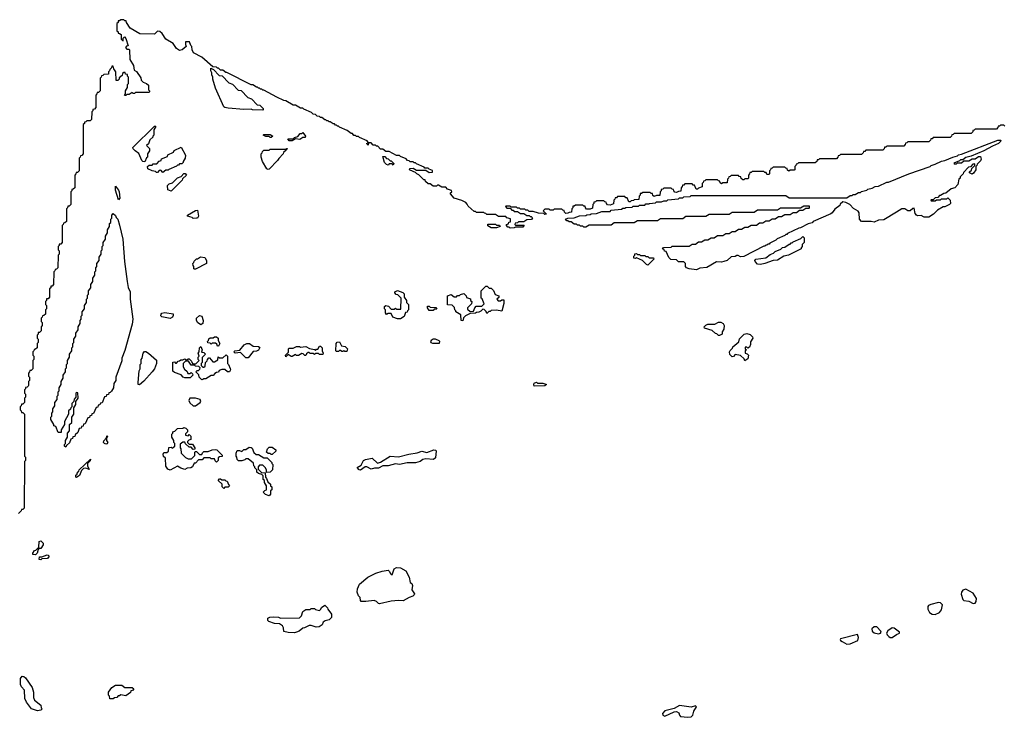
# Model space of a CAD drawing. Extents: x 2886962 to 3052311, y 540590 to 918621.
# Tile 8 of 164: x 3014905 to 3024261, y 563666 to 570290. Entities that reach past the tile are written whole.
import ezdxf

# ---------------------------------------------------------------- set-up
doc = ezdxf.new("R2010")
doc.units = 0

msp = doc.modelspace()

# ---------------------------------------------------------------- linework, layer by layer
at = {"layer": '0CON20XD'}
for points in [[(3019321.7, 568451.7), (3019315, 568460), (3019245, 568460), (3019235, 568470), (3019225, 568470), (3019165, 568520), (3019158.3, 568538.3), (3019143.3, 568553.3), (3019105, 568573.3), (3019033.3, 568595), (3019000, 568635), (3019000, 568645), (3019010, 568655), (3019008.3, 568668.3), (3018971.7, 568681.7), (3018955, 568700), (3018915, 568700), (3018885, 568720), (3018875, 568720), (3018865, 568710), (3018835, 568710), (3018805, 568730), (3018785, 568730), (3018760, 568755), (3018758.3, 568768.3), (3018745, 568770), (3018698.3, 568818.3), (3018680, 568825), (3018665, 568840), (3018615, 568860), (3018610, 568865), (3018611.7, 568878.3), (3018645, 568880), (3018675, 568860), (3018765, 568860), (3018795, 568840), (3018828.3, 568841.7), (3018828.3, 568858.3), (3018795, 568870), (3018785, 568880), (3018755, 568880), (3018748.3, 568888.3), (3018675, 568920), (3018665, 568930), (3018655, 568930), (3018645, 568940), (3018615, 568940), (3018605, 568950), (3018591.7, 568951.7), (3018578.3, 568968.3), (3018525, 568990), (3018515, 569000), (3018485, 569000), (3018415, 569040), (3018385, 569040), (3018355, 569060), (3018335, 569060), (3018308.3, 569088.3), (3018295, 569090), (3018285, 569100), (3018265, 569100), (3018245, 569120), (3018220, 569120), (3018215, 569100), (3018200, 569115), (3018220, 569120), (3018208.3, 569138.3), (3018135, 569170), (3018125, 569180), (3018105, 569180), (3018095, 569190), (3018081.7, 569191.7), (3018068.3, 569208.3), (3018055, 569210), (3018018.3, 569238.3), (3017945, 569270), (3017935, 569280), (3017925, 569280), (3017915, 569290), (3017905, 569290), (3017895, 569300), (3017885, 569300), (3017855, 569320), (3017845, 569320), (3017835, 569330), (3017825, 569330), (3017815, 569340), (3017805, 569340), (3017775, 569360), (3017765, 569360), (3017755, 569370), (3017733, 569373), (3017715, 569390), (3017693, 569393), (3017678.3, 569408.3), (3017605, 569440), (3017595, 569450), (3017575, 569450), (3017525, 569480), (3017505, 569480), (3017435, 569520), (3017415, 569522.5), (3017350, 569555), (3017225, 569620), (3017215, 569620), (3017205, 569630), (3017195, 569630), (3017185, 569640), (3017175, 569640), (3017165, 569650), (3017155, 569650), (3017121.7, 569671.7), (3017105, 569672.5), (3016875, 569790), (3016865, 569790), (3016835, 569810), (3016815, 569810), (3016795, 569830), (3016785, 569830), (3016775, 569840), (3016741.7, 569841.7), (3016635, 569933.8), (3016556.1, 569976.1), (3016543.3, 570005), (3016540, 570035), (3016530, 570045), (3016518.3, 570078.3), (3016481.7, 570078.3), (3016480, 570055), (3016487.5, 570035), (3016450, 570005), (3016425, 569997.5), (3016396.1, 570016.1), (3016363.6, 570063.6), (3016293.3, 570105), (3016260, 570160), (3016238.3, 570178.3), (3016215, 570180), (3016185, 570153.8), (3016046.1, 570156.1), (3015955, 570210), (3015920, 570265), (3015918.3, 570278.3), (3015905, 570280), (3015895, 570290), (3015865, 570290), (3015855, 570280), (3015841.7, 570278.3), (3015840, 570265), (3015830, 570255), (3015830, 570185), (3015840, 570175), (3015841.7, 570161.7), (3015855, 570160), (3015868.3, 570148.3), (3015870, 570105), (3015881.7, 570091.7), (3015890, 570090), (3015890, 570115), (3015901.7, 570128.3), (3015915, 570110), (3015936.7, 570043.3), (3015921.7, 570038.3), (3015910, 570025), (3015925, 570010), (3015945, 570010), (3015947.5, 570005), (3015951.7, 569911.7), (3015987.5, 569855), (3015991.7, 569811.7), (3016015, 569797.5), (3016055, 569737.5), (3016060, 569715), (3016077.5, 569697.5), (3016110, 569685), (3016128.3, 569668.3), (3016130, 569625), (3016140, 569615), (3016140, 569605), (3016135, 569600), (3016005, 569600), (3015995, 569590), (3015985, 569590), (3015975, 569600), (3015945, 569580), (3015925, 569580), (3015915, 569570), (3015901.7, 569571.7), (3015910, 569585), (3015910, 569615), (3015930, 569645), (3015930, 569675), (3015940, 569685), (3015940, 569745), (3015930, 569755), (3015928.3, 569768.3), (3015911.7, 569771.7), (3015908.3, 569788.3), (3015895, 569790), (3015881.7, 569778.3), (3015878.3, 569761.7), (3015851.7, 569738.3), (3015850, 569725), (3015838.3, 569711.7), (3015821.7, 569711.7), (3015820, 569795), (3015800, 569825), (3015795, 569850), (3015781.7, 569848.3), (3015778.3, 569831.7), (3015761.7, 569818.3), (3015760, 569805), (3015750, 569795), (3015748.3, 569771.7), (3015705, 569770), (3015695, 569760), (3015681.7, 569758.3), (3015680, 569745), (3015670, 569735), (3015670, 569615), (3015655, 569600), (3015641.7, 569598.3), (3015640, 569585), (3015630, 569575), (3015630, 569455), (3015615, 569440), (3015601.7, 569438.3), (3015600, 569425), (3015590, 569415), (3015588.3, 569341.7), (3015575, 569330), (3015545, 569330), (3015535, 569320), (3015521.7, 569318.3), (3015520, 569305), (3015510, 569295), (3015510, 569015), (3015495, 569000), (3015481.7, 568998.3), (3015480, 568985), (3015470, 568975), (3015470, 568855), (3015455, 568840), (3015441.7, 568838.3), (3015440, 568825), (3015430, 568815), (3015430, 568695), (3015415, 568680), (3015401.7, 568678.3), (3015400, 568665), (3015390, 568655), (3015390, 568535), (3015375, 568520), (3015361.7, 568518.3), (3015360, 568505), (3015350, 568495), (3015350, 568375), (3015335, 568360), (3015321.7, 568358.3), (3015320, 568345), (3015310, 568335), (3015310, 568175), (3015295, 568160), (3015281.7, 568158.3), (3015280, 568145), (3015270, 568135), (3015270, 568105), (3015280, 568095), (3015280, 568065), (3015270, 568055), (3015267.5, 567935), (3015255, 567920), (3015241.7, 567918.3), (3015240, 567905), (3015230, 567895), (3015227.5, 567775), (3015215, 567760), (3015201.7, 567758.3), (3015200, 567745), (3015190, 567735), (3015190, 567655), (3015175, 567640), (3015161.7, 567638.3), (3015160, 567625), (3015150, 567615), (3015150, 567585), (3015160, 567575), (3015160, 567545), (3015150, 567535), (3015150, 567495), (3015135, 567480), (3015121.7, 567478.3), (3015120, 567465), (3015110, 567455), (3015110, 567425), (3015120, 567415), (3015120, 567385), (3015110, 567375), (3015110, 567335), (3015095, 567320), (3015081.7, 567318.3), (3015080, 567305), (3015070, 567295), (3015070, 567265), (3015080, 567255), (3015080, 567225), (3015070, 567215), (3015070, 567175), (3015055, 567160), (3015041.7, 567158.3), (3015040, 567145), (3015030, 567135), (3015030, 567105), (3015040, 567095), (3015040, 567065), (3015030, 567055), (3015030, 566975), (3015015, 566960), (3015001.7, 566958.3), (3015000, 566945), (3014990, 566935), (3014990, 566905), (3015000, 566895), (3015000, 566865), (3014990, 566855), (3014990, 566815), (3014985, 566810), (3014975, 566800), (3014961.7, 566798.3), (3014960, 566785), (3014950, 566775), (3014950, 566745), (3014960, 566735), (3014960, 566705), (3014950, 566695), (3014950, 566655), (3014935, 566640), (3014921.7, 566638.3), (3014920, 566625), (3014910, 566615), (3014910, 566585), (3014920, 566575), (3014921.7, 566561.7), (3014935, 566560), (3014950, 566545), (3014950, 566145), (3014960, 566135), (3014960, 566105), (3014950, 566095), (3014948.3, 565651.7), (3014935, 565640), (3014921.7, 565638.3), (3014920, 565625), (3014895, 565600)], [(3017215, 569430), (3017116.4, 569433.6), (3017105, 569440), (3017035, 569437.5), (3016885, 569451.2), (3016856.1, 569456.1), (3016845, 569464), (3016765, 569640), (3016740, 569725), (3016740, 569745), (3016730, 569765), (3016730, 569785), (3016720, 569805), (3016721.7, 569828.3), (3016748.3, 569818.3), (3016801.7, 569761.7), (3016828.3, 569758.3), (3016891.7, 569691.7), (3016928.3, 569678.3), (3016981.7, 569621.7), (3017008.3, 569618.3), (3017071.7, 569551.7), (3017108.3, 569538.3), (3017161.7, 569481.7), (3017188.3, 569478.3), (3017218.3, 569448.3), (3017220, 569435), (3017215, 569430)], [(3016095, 568940), (3016075, 568942.5), (3016065, 568952.5), (3016038.3, 569018.3), (3016002.5, 569045), (3015982.5, 569065), (3015980, 569075), (3016185, 569280), (3016195, 569280), (3016200, 569275), (3016180, 569245), (3016180, 569195), (3016170, 569185), (3016170, 569175), (3016141.7, 569148.3), (3016128.3, 569111.7), (3016110, 569095), (3016138.3, 569068.3), (3016140, 569045), (3016120, 569015), (3016120, 568985), (3016111.7, 568978.3), (3016095, 568940)], [(3024265, 569280), (3024255, 569290), (3024225, 569290), (3024215, 569280), (3024201.7, 569278.3), (3024200, 569265), (3024185, 569250), (3023985, 569250), (3023975, 569240), (3023961.7, 569238.3), (3023960, 569225), (3023945, 569210), (3023785, 569210), (3023775, 569200), (3023761.7, 569198.3), (3023760, 569185), (3023745, 569170), (3023585, 569170), (3023575, 569160), (3023561.7, 569158.3), (3023560, 569145), (3023545, 569130), (3023345, 569130), (3023335, 569120), (3023321.7, 569118.3), (3023320, 569105), (3023305, 569090), (3023145, 569090), (3023135, 569080), (3023121.7, 569078.3), (3023120, 569065), (3023105, 569050), (3022945, 569050), (3022935, 569040), (3022921.7, 569038.3), (3022920, 569025), (3022905, 569010), (3022705, 569010), (3022695, 569000), (3022681.7, 568998.3), (3022680, 568985), (3022665, 568970), (3022505, 568970), (3022495, 568960), (3022481.7, 568958.3), (3022480, 568945), (3022465, 568930), (3022305, 568930), (3022295, 568920), (3022281.7, 568918.3), (3022280, 568905), (3022270, 568895), (3022270, 568865), (3022265, 568860), (3022225, 568860), (3022213, 568853), (3022201.7, 568861.7), (3022198.3, 568878.3), (3022185, 568880), (3022175, 568890), (3022065, 568890), (3022055, 568880), (3022041.7, 568878.3), (3022040, 568865), (3022030, 568855), (3022030, 568825), (3022025, 568820), (3022005, 568820), (3021998.3, 568838.3), (3021985, 568840), (3021975, 568850), (3021865, 568850), (3021855, 568840), (3021841.7, 568838.3), (3021840, 568825), (3021830, 568815), (3021830, 568785), (3021825, 568780), (3021795, 568780), (3021785, 568770), (3021775, 568770), (3021761.7, 568781.7), (3021758.3, 568798.3), (3021741.7, 568801.7), (3021735, 568810), (3021665, 568810), (3021655, 568800), (3021641.7, 568798.3), (3021640, 568785), (3021630, 568775), (3021628.3, 568741.7), (3021585, 568740), (3021575, 568732.5), (3021561.7, 568741.7), (3021558.3, 568758.3), (3021545, 568760), (3021535, 568770), (3021425, 568770), (3021415, 568760), (3021401.7, 568758.3), (3021400, 568745), (3021390, 568735), (3021388.3, 568701.7), (3021355, 568690), (3021345, 568680), (3021331.7, 568681.7), (3021318.3, 568718.3), (3021305, 568720), (3021295, 568730), (3021225, 568730), (3021215, 568720), (3021201.7, 568718.3), (3021200, 568705), (3021190, 568695), (3021188.3, 568661.7), (3021165, 568660), (3021145, 568650), (3021131.7, 568651.7), (3021120, 568665), (3021118.3, 568678.3), (3021105, 568680), (3021095, 568690), (3021025, 568690), (3021015, 568680), (3021001.7, 568678.3), (3021000, 568665), (3020990, 568655), (3020988.3, 568621.7), (3020955, 568620), (3020935, 568610), (3020921.7, 568621.7), (3020918.3, 568638.3), (3020905, 568640), (3020895, 568650), (3020825, 568650), (3020815, 568640), (3020801.7, 568638.3), (3020800, 568625), (3020790, 568615), (3020788.3, 568581.7), (3020745, 568580), (3020737, 568573), (3020715, 568570), (3020705, 568560), (3020691.7, 568561.7), (3020678.3, 568598.3), (3020665, 568600), (3020655, 568610), (3020585, 568610), (3020575, 568600), (3020561.7, 568598.3), (3020560, 568585), (3020550, 568575), (3020548.3, 568541.7), (3020515, 568530), (3020491.7, 568531.7), (3020480, 568545), (3020478.3, 568558.3), (3020465, 568560), (3020455, 568570), (3020385, 568570), (3020375, 568560), (3020361.7, 568558.3), (3020360, 568545), (3020350, 568535), (3020348.3, 568501.7), (3020325, 568492.5), (3020291.7, 568491.7), (3020280, 568505), (3020278.3, 568518.3), (3020265, 568520), (3020255, 568530), (3020185, 568530), (3020175, 568520), (3020161.7, 568518.3), (3020160, 568505), (3020150, 568495), (3020148.3, 568461.7), (3020125, 568460), (3020115, 568452.5), (3020095, 568450), (3020081.7, 568461.7), (3020078.3, 568478.3), (3020065, 568480), (3020055, 568490), (3019985, 568490), (3019975, 568480), (3019945, 568480), (3019935, 568490), (3019895, 568490), (3019880, 568475), (3019910, 568445), (3019895, 568440), (3019885, 568450), (3019835, 568452.5), (3019785, 568470), (3019745, 568470), (3019735, 568480), (3019715, 568480), (3019705, 568490), (3019665, 568490), (3019655, 568500), (3019635, 568500), (3019625, 568510), (3019575, 568510), (3019565, 568520), (3019525, 568520), (3019520, 568515), (3019535, 568500), (3019565, 568500), (3019581.7, 568481.7), (3019595, 568480), (3019605, 568470), (3019635, 568470), (3019665, 568450), (3019695, 568450), (3019725, 568430), (3019745, 568430), (3019755, 568420), (3019765, 568420), (3019778.3, 568408.3), (3019767, 568393), (3019725, 568390), (3019695, 568370), (3019645, 568370), (3019635, 568360), (3019611.7, 568358.3), (3019610, 568345), (3019615, 568340), (3019698.3, 568338.3), (3019685, 568320), (3019615, 568320), (3019605, 568312.5), (3019565, 568310), (3019555, 568320), (3019545, 568320), (3019530, 568335), (3019530, 568345), (3019548.3, 568351.7), (3019551.7, 568368.3), (3019568.3, 568371.7), (3019568.3, 568398.3), (3019535, 568410), (3019525, 568420), (3019455, 568420), (3019425, 568440), (3019345, 568440), (3019335, 568450), (3019321.7, 568451.7)], [(3017295, 569170), (3017285, 569170), (3017275, 569180), (3017245, 569180), (3017220, 569195), (3017225, 569200), (3017285, 569200), (3017310, 569185), (3017295, 569170)], [(3017495, 569140), (3017465, 569140), (3017451.7, 569158.3), (3017505, 569160), (3017515, 569170), (3017548.3, 569181.7), (3017571.7, 569208.3), (3017585, 569210), (3017595, 569220), (3017620, 569185), (3017617, 569173), (3017595, 569170), (3017567, 569153), (3017525, 569160), (3017495, 569140)], [(3016265, 568840), (3016245, 568860), (3016231.7, 568858.3), (3016215, 568840), (3016205, 568840), (3016195, 568850), (3016165, 568853.8), (3016123.8, 568875), (3016120, 568895), (3016135, 568910), (3016165, 568910), (3016175, 568920), (3016208.3, 568921.7), (3016231.7, 568948.3), (3016248.3, 568951.7), (3016251.7, 568968.3), (3016308.3, 568991.7), (3016311.7, 569008.3), (3016368.3, 569031.7), (3016371.7, 569048.3), (3016438.3, 569078.3), (3016480, 569005), (3016477.5, 568975), (3016460, 568945), (3016460, 568935), (3016445, 568920), (3016425, 568920), (3016415, 568910), (3016405, 568910), (3016395, 568900), (3016321.7, 568868.3), (3016315, 568860), (3016295, 568860), (3016265, 568840)], [(3021335, 567913.8), (3021265, 567924.3), (3021242.5, 567935), (3021230, 567945), (3021230, 567975), (3021215, 567990), (3021165, 567990), (3021145, 568010), (3021091.7, 568011.7), (3021071.7, 568031.7), (3021048.3, 568088.3), (3021031.7, 568091.7), (3021028.3, 568108.3), (3021011.7, 568111.7), (3021021.7, 568128.3), (3021095, 568130), (3021105, 568140), (3021265, 568140), (3021295, 568160), (3021325, 568160), (3021355, 568180), (3021385, 568180), (3021415, 568200), (3021445, 568200), (3021475, 568220), (3021505, 568220), (3021535, 568240), (3021585, 568240), (3021615, 568260), (3021645, 568260), (3021675, 568280), (3021705, 568280), (3021735, 568300), (3021765, 568300), (3021795, 568320), (3021825, 568320), (3021855, 568340), (3021905, 568340), (3021935, 568360), (3021965, 568360), (3021995, 568380), (3022025, 568380), (3022055, 568400), (3022085, 568400), (3022115, 568420), (3022145, 568420), (3022175, 568440), (3022225, 568440), (3022255, 568460), (3022285, 568460), (3022315, 568480), (3022345, 568480), (3022375, 568500), (3022405, 568500), (3022410, 568505), (3022408.3, 568518.3), (3022355, 568520), (3022325, 568500), (3022135, 568500), (3022105, 568480), (3021915, 568480), (3021885, 568460), (3021675, 568460), (3021645, 568440), (3021455, 568440), (3021425, 568420), (3021235, 568420), (3021205, 568400), (3020995, 568400), (3020965, 568380), (3020775, 568380), (3020745, 568360), (3020555, 568360), (3020525, 568340), (3020315, 568340), (3020285, 568320), (3020265, 568320), (3020255, 568330), (3020235, 568330), (3020225, 568340), (3020205, 568340), (3020195, 568350), (3020175, 568350), (3020145, 568370), (3020125, 568370), (3020115, 568380), (3020105, 568380), (3020090, 568395), (3020113, 568407), (3020175, 568410), (3020225, 568427.5), (3020285, 568430), (3020295, 568437.5), (3020325, 568440), (3020335, 568447.5), (3020385, 568450), (3020435, 568467.5), (3020515, 568470), (3020525, 568480), (3020625, 568490), (3020635, 568500), (3020655, 568500), (3020665, 568507.5), (3020725, 568510), (3020735, 568520), (3020785, 568520), (3020795, 568527.5), (3020845, 568530), (3020855, 568540), (3020885, 568540), (3020890, 568545), (3020945, 568550), (3020955, 568560), (3021005, 568560), (3021025, 568570), (3021055, 568570), (3021065, 568580), (3021165, 568590), (3021175, 568600), (3021205, 568600), (3021215, 568607.5), (3021275, 568610), (3021285, 568620), (3022185, 568620), (3022215, 568600), (3022765, 568600), (3022795, 568620), (3022815, 568620), (3022825, 568630), (3022845, 568630), (3022875, 568650), (3022895, 568650), (3022905, 568660), (3022955, 568670), (3022965, 568680), (3023005, 568690), (3023033, 568707), (3023065, 568710), (3023145, 568747.5), (3023161.7, 568748.3), (3023353.6, 568826.4), (3023555, 568897.5), (3023565, 568906.7), (3023605, 568917.5), (3023665, 568946.7), (3023695, 568952.5), (3023770, 568985), (3023815, 568997.5), (3023825, 569006.7), (3023855, 569012.5), (3024200, 569145), (3024226.7, 569145), (3024225, 569132.5), (3024206.7, 569115), (3024149.3, 569090.7), (3024066, 569044), (3023947, 568993), (3023895, 568980), (3023865, 568960), (3023845, 568960), (3023835, 568950), (3023781.7, 568928.3), (3023785, 568920), (3023805, 568920), (3023815, 568930), (3023855, 568930), (3023875, 568950), (3023925, 568950), (3023955, 568970), (3023985, 568970), (3024015, 568990), (3024035, 568990), (3024040, 568965), (3024035, 568950), (3024001.7, 568918.3), (3024000, 568905), (3023990, 568895), (3023990, 568865), (3023968.3, 568831.7), (3023955, 568822.5), (3023930, 568835), (3023930, 568845), (3023948.3, 568861.7), (3023951.7, 568878.3), (3023980, 568905), (3023980, 568920), (3023961.7, 568918.3), (3023938.3, 568891.7), (3023921.7, 568888.3), (3023871.7, 568838.3), (3023870, 568825), (3023841.7, 568798.3), (3023840, 568785), (3023830, 568775), (3023820, 568725), (3023790, 568695), (3023755, 568682.5), (3023705, 568642.5), (3023685, 568640), (3023655, 568620), (3023645, 568620), (3023628.3, 568601.7), (3023605, 568600), (3023585, 568580), (3023561.7, 568578.3), (3023565, 568570), (3023605, 568570), (3023615, 568580), (3023655, 568580), (3023665, 568590), (3023715, 568590), (3023725, 568597.5), (3023747.5, 568575), (3023750, 568545), (3023740, 568535), (3023697, 568513), (3023678.3, 568511.7), (3023625, 568482.5), (3023587.5, 568445), (3023545, 568414.2), (3023500, 568415), (3023471.7, 568431.7), (3023435, 568427.5), (3023425, 568433.3), (3023415, 568450), (3023405, 568500), (3023391.7, 568498.3), (3023365, 568473.8), (3023345, 568476.2), (3023314.3, 568494.3), (3023285.7, 568494.3), (3023235, 568464), (3023115, 568390.4), (3023064.3, 568385.7), (3023025, 568368.6), (3022994.5, 568374.5), (3022905, 568374.4), (3022884.4, 568395), (3022882.5, 568455), (3022873, 568473), (3022827, 568497), (3022794.1, 568534.1), (3022755, 568553.3), (3022725, 568560), (3022701.7, 568538.3), (3022697.5, 568525), (3022650, 568490), (3022626.2, 568455), (3022613.6, 568446.4), (3022445, 568372.5), (3022435, 568362.5), (3022398.3, 568351.7), (3022325, 568312.5), (3022308.3, 568311.7), (3022201.7, 568258.3), (3022195, 568250), (3022185, 568250), (3022175, 568240), (3022101.7, 568208.3), (3022090, 568195), (3022031.7, 568168.3), (3022025, 568160), (3022015, 568160), (3022005, 568150), (3021995, 568150), (3021985, 568140), (3021975, 568140), (3021785, 568042.5), (3021755, 568037.5), (3021731.7, 568051.7), (3021718.3, 568051.7), (3021705, 568042.5), (3021665, 568037.5), (3021626.7, 568005), (3021596, 567994), (3021575, 567986.7), (3021525, 567991.2), (3021435, 567937.5), (3021368.3, 567931.7), (3021335, 567913.8)], [(3017265, 568868), (3017254.2, 568875), (3017213.8, 568945), (3017200, 568985), (3017200, 569015), (3017210, 569025), (3017211.7, 569038.3), (3017225, 569050), (3017275, 569050), (3017285, 569060), (3017440, 569060), (3017441.7, 569068.3), (3017448.3, 569068.3), (3017448.3, 569061.7), (3017440, 569060), (3017438.3, 569051.7), (3017411.7, 569028.3), (3017407.5, 569015), (3017366.7, 568973.3), (3017355, 568953.3), (3017275, 568870), (3017265, 568868)], [(3018455, 568910), (3018445, 568920), (3018415, 568920), (3018405, 568910), (3018390, 568915), (3018372.5, 568935), (3018355, 568990), (3018375, 568990), (3018391.7, 568971.7), (3018405, 568970), (3018425, 568950), (3018435, 568950), (3018460, 568925), (3018455, 568910)], [(3016345, 568662.5), (3016314.2, 568675), (3016310, 568715), (3016325, 568730), (3016358.3, 568741.7), (3016405, 568790), (3016438.3, 568801.7), (3016465, 568830), (3016478.3, 568828.3), (3016490, 568815), (3016451.7, 568778.3), (3016450, 568765), (3016345, 568662.5)], [(3015845, 568580), (3015815, 568670), (3015815, 568710), (3015845, 568672.5), (3015850.8, 568655), (3015855.7, 568595), (3015845, 568580)], [(3015345, 566230), (3015331.7, 566241.7), (3015330, 566255), (3015340, 566265), (3015340, 566295), (3015360, 566325), (3015360, 566365), (3015380, 566385), (3015380, 566445), (3015400, 566465), (3015400, 566515), (3015420, 566545), (3015420, 566605), (3015440, 566635), (3015440, 566665), (3015460, 566695), (3015458.3, 566748.3), (3015445, 566750), (3015440, 566745), (3015440, 566705), (3015421.7, 566688.3), (3015420, 566665), (3015400, 566645), (3015400, 566615), (3015390, 566605), (3015388.3, 566591.7), (3015370, 566575), (3015370, 566545), (3015330, 566475), (3015330, 566445), (3015300, 566395), (3015298.3, 566371.7), (3015271.7, 566371.7), (3015248.3, 566428.3), (3015230, 566435), (3015230, 566445), (3015200, 566495), (3015200, 566515), (3015210, 566525), (3015210, 566555), (3015220, 566565), (3015220, 566595), (3015240, 566625), (3015240, 566655), (3015260, 566685), (3015260, 566715), (3015270, 566725), (3015270, 566755), (3015280, 566765), (3015280, 566795), (3015300, 566825), (3015300, 566855), (3015320, 566885), (3015320, 566915), (3015340, 566945), (3015340, 566975), (3015350, 566985), (3015350, 567015), (3015360, 567025), (3015360, 567055), (3015380, 567085), (3015380, 567115), (3015400, 567145), (3015400, 567175), (3015410, 567185), (3015410, 567215), (3015420, 567225), (3015420, 567255), (3015440, 567285), (3015440, 567315), (3015460, 567345), (3015460, 567375), (3015480, 567405), (3015480, 567435), (3015490, 567445), (3015490, 567475), (3015500, 567485), (3015500, 567515), (3015520, 567545), (3015520, 567575), (3015540, 567605), (3015540, 567635), (3015550, 567645), (3015550, 567675), (3015560, 567685), (3015560, 567715), (3015580, 567745), (3015580, 567775), (3015600, 567805), (3015600, 567835), (3015620, 567865), (3015620, 567895), (3015630, 567905), (3015630, 567935), (3015640, 567945), (3015640, 567975), (3015660, 568005), (3015660, 568035), (3015680, 568065), (3015680, 568095), (3015690, 568105), (3015690, 568135), (3015700, 568145), (3015700, 568175), (3015720, 568205), (3015720, 568235), (3015740, 568265), (3015740, 568295), (3015760, 568325), (3015760, 568355), (3015770, 568365), (3015770, 568395), (3015780, 568405), (3015780, 568435), (3015795, 568450), (3015815, 568430), (3015821.7, 568411.7), (3015837.5, 568395), (3015855, 568340), (3015885.5, 568205), (3015902.5, 567995), (3015925.6, 567805), (3015937.5, 567747.5), (3015955.7, 567705), (3015955.6, 567635), (3015980, 567445), (3015975, 567400), (3015905, 567150), (3015877.5, 567075), (3015875, 567050), (3015820, 566895), (3015817.5, 566865), (3015800, 566835), (3015797.5, 566795), (3015778.3, 566761.7), (3015765, 566750), (3015751.7, 566748.3), (3015748.3, 566731.7), (3015731.7, 566728.3), (3015728.3, 566711.7), (3015711.7, 566708.3), (3015688.3, 566651.7), (3015671.7, 566648.3), (3015668.3, 566631.7), (3015651.7, 566628.3), (3015648.3, 566611.7), (3015631.7, 566608.3), (3015608.3, 566551.7), (3015591.7, 566548.3), (3015588.3, 566531.7), (3015571.7, 566528.3), (3015568.3, 566511.7), (3015551.7, 566508.3), (3015528.3, 566451.7), (3015511.7, 566448.3), (3015508.3, 566431.7), (3015491.7, 566428.3), (3015488.3, 566411.7), (3015471.7, 566408.3), (3015458.3, 566371.7), (3015431.7, 566348.3), (3015428.3, 566331.7), (3015411.7, 566328.3), (3015408.3, 566311.7), (3015391.7, 566308.3), (3015378.3, 566271.7), (3015351.7, 566248.3), (3015345, 566230)], [(3016555, 568403.3), (3016545, 568412.5), (3016500, 568425), (3016500, 568435), (3016575, 568477.5), (3016595, 568480), (3016603.8, 568425), (3016595, 568406.7), (3016585, 568404), (3016555, 568403.3)], [(3019435, 568313.3), (3019385, 568313.8), (3019355, 568332.5), (3019352.5, 568347.5), (3019425, 568350), (3019435, 568340), (3019465, 568340), (3019470, 568325), (3019435, 568313.3)], [(3021943, 567967), (3021915, 567970), (3021893.3, 567995), (3021890, 568005), (3021900, 568015), (3021995, 568030), (3022035, 568060), (3022068.3, 568071.7), (3022085, 568090), (3022138.3, 568111.7), (3022153, 568127), (3022175, 568130), (3022215, 568160), (3022225, 568160), (3022235, 568170), (3022245, 568170), (3022255, 568180), (3022328.3, 568211.7), (3022345, 568230), (3022358.3, 568218.3), (3022360, 568175), (3022340, 568155), (3022340, 568135), (3022330, 568125), (3022330, 568115), (3022210, 568055), (3022166.7, 568043.3), (3022105, 568006.7), (3022065, 568002.5), (3021985, 567973.8), (3021943, 567967)], [(3020875, 567960), (3020860, 567965), (3020822.5, 568002.5), (3020765, 568030), (3020755, 568022.5), (3020740, 568025), (3020740, 568045), (3020750, 568055), (3020751.7, 568068.3), (3020765, 568070), (3020775, 568060), (3020795, 568060), (3020805, 568050), (3020845, 568050), (3020855, 568040), (3020875, 568040), (3020885, 568030), (3020928.3, 568028.3), (3020930, 568015), (3020875, 567960)], [(3016565, 567920), (3016560, 567925), (3016560, 567945), (3016552.5, 567955), (3016550, 567975), (3016560, 567985), (3016561.7, 567998.3), (3016585, 568020), (3016595, 568020), (3016623, 568037), (3016665, 568032.5), (3016680, 568005), (3016680, 567975), (3016575, 567922.5), (3016565, 567920)], [(3018525, 567450), (3018495, 567450), (3018450, 567465), (3018435, 567500), (3018405, 567500), (3018391.7, 567491.7), (3018380, 567505), (3018380, 567535), (3018372.5, 567545), (3018373, 567567), (3018385, 567577.5), (3018408.3, 567568.3), (3018435, 567540), (3018465, 567540), (3018475, 567550), (3018485, 567540), (3018528.3, 567541.7), (3018530, 567645), (3018498.3, 567678.3), (3018481.7, 567681.7), (3018470, 567695), (3018470, 567705), (3018495, 567720), (3018545, 567700), (3018558.3, 567688.3), (3018560, 567655), (3018580, 567625), (3018580, 567605), (3018600, 567585), (3018600, 567535), (3018590, 567525), (3018588.3, 567511.7), (3018571.7, 567508.3), (3018558.3, 567471.7), (3018525, 567450)], [(3019115, 567430), (3019100, 567435), (3019098.3, 567488.3), (3019050, 567515), (3019050, 567525), (3019040, 567535), (3019038.3, 567558.3), (3019015, 567580), (3018971.7, 567581.7), (3018971.7, 567668.3), (3019005, 567680), (3019035, 567660), (3019055, 567660), (3019065, 567670), (3019085, 567670), (3019095, 567680), (3019125, 567690), (3019148.3, 567668.3), (3019151.7, 567651.7), (3019188.3, 567638.3), (3019190, 567625), (3019200, 567615), (3019198.3, 567591.7), (3019160, 567555), (3019161.7, 567541.7), (3019185, 567520), (3019218.3, 567521.7), (3019230, 567555), (3019241.7, 567568.3), (3019295, 567570), (3019318.3, 567591.7), (3019298.3, 567638.3), (3019290, 567645), (3019290, 567715), (3019335, 567760), (3019348.3, 567758.3), (3019365, 567740), (3019385, 567740), (3019408.3, 567718.3), (3019421.7, 567681.7), (3019458.3, 567668.3), (3019458.3, 567651.7), (3019440, 567635), (3019451.7, 567621.7), (3019475, 567620), (3019485, 567630), (3019505, 567630), (3019506.2, 567595), (3019485, 567522.5), (3019435, 567532.5), (3019385, 567530), (3019375, 567520), (3019361.7, 567518.3), (3019345, 567500), (3019338.3, 567518.3), (3019318.3, 567538.3), (3019305, 567540), (3019288.3, 567521.7), (3019267, 567513), (3019245, 567510), (3019235, 567502.5), (3019185, 567500), (3019141.7, 567478.3), (3019121.7, 567458.3), (3019115, 567430)], [(3016335, 567453.3), (3016257.3, 567467.3), (3016247.7, 567477.7), (3016250, 567495), (3016256, 567504), (3016285, 567508.8), (3016365, 567496.7), (3016365, 567480), (3016356.2, 567465), (3016335, 567453.3)], [(3016625, 567393.8), (3016595, 567414), (3016584.3, 567435.7), (3016585, 567456.7), (3016615, 567482.5), (3016637.5, 567475), (3016650, 567435), (3016646.7, 567405), (3016625, 567393.8)], [(3018835, 567530), (3018795, 567530), (3018780, 567555), (3018781.7, 567568.3), (3018795, 567570), (3018805, 567560), (3018858.3, 567558.3), (3018868.3, 567541.7), (3018845, 567540), (3018835, 567530)], [(3021555, 567290), (3021545, 567290), (3021528.3, 567308.3), (3021515, 567310), (3021485, 567340), (3021411.7, 567361.7), (3021410, 567375), (3021425, 567390), (3021445, 567397.5), (3021511.7, 567398.3), (3021545, 567417.5), (3021566.4, 567416.4), (3021590, 567405), (3021600, 567385), (3021597, 567353), (3021580, 567325), (3021580, 567305), (3021555, 567290)], [(3021795, 567050), (3021788.3, 567068.3), (3021755, 567100), (3021705, 567110), (3021688.3, 567091.7), (3021675, 567090), (3021651.7, 567111.7), (3021650, 567135), (3021655, 567150), (3021678.3, 567171.7), (3021680, 567185), (3021738.3, 567231.7), (3021745, 567260), (3021790, 567305), (3021815, 567310), (3021845, 567300), (3021868.3, 567278.3), (3021870, 567265), (3021848.3, 567231.7), (3021850, 567205), (3021838.3, 567181.7), (3021825, 567170), (3021815, 567180), (3021800, 567180), (3021800, 567165), (3021810, 567155), (3021800, 567145), (3021800, 567125), (3021818.3, 567118.3), (3021830, 567105), (3021825, 567070), (3021795, 567050)], [(3016795, 567190), (3016785, 567190), (3016778.3, 567208.3), (3016765, 567220), (3016735, 567220), (3016725, 567210), (3016715, 567220), (3016691.7, 567221.7), (3016690, 567235), (3016700, 567245), (3016701.7, 567258.3), (3016715, 567270), (3016745, 567270), (3016755, 567280), (3016775, 567280), (3016790, 567265), (3016790, 567245), (3016807.5, 567215), (3016795, 567190)], [(3017075, 567080), (3017055, 567080), (3017005, 567130), (3016953, 567123), (3016940, 567135), (3016950, 567145), (3016998.3, 567151.7), (3017038.8, 567201.2), (3017065, 567216.7), (3017090, 567215), (3017125, 567190), (3017175, 567187.5), (3017188.3, 567178.3), (3017175, 567152.5), (3017155, 567142.5), (3017125, 567140), (3017075, 567080)], [(3018015, 567140), (3017995, 567140), (3017985, 567150), (3017975, 567140), (3017965, 567140), (3017955, 567150), (3017945, 567150), (3017935, 567140), (3017915, 567140), (3017910, 567145), (3017912.5, 567215), (3017921.7, 567228.3), (3017945, 567230), (3017961.7, 567191.7), (3017998.3, 567188.3), (3018020, 567165), (3018015, 567140)], [(3018827.6, 567217.6), (3018895, 567219.2), (3018897.5, 567235), (3018892, 567242), (3018855, 567255.2), (3018834, 567255), (3018814.2, 567245), (3018810, 567235), (3018812.9, 567225), (3018827.6, 567217.6)], [(3016045, 566823.3), (3016032.5, 566825), (3016030, 566845), (3016040, 566955), (3016050, 566975), (3016050, 567015), (3016060, 567025), (3016060, 567065), (3016070, 567075), (3016080, 567125), (3016091.7, 567138.3), (3016105, 567140), (3016130, 567125), (3016205, 567056.7), (3016205.9, 567025.9), (3016185, 566973.3), (3016165.7, 566945), (3016085, 566856.7), (3016045, 566823.3)], [(3016635, 566870), (3016610, 566895), (3016608.3, 566918.3), (3016580, 566945), (3016591.7, 566958.3), (3016605, 566960), (3016618.3, 566971.7), (3016620, 566985), (3016608.3, 566998.3), (3016575, 567000), (3016565, 567010), (3016535, 567010), (3016508.3, 567048.3), (3016481.7, 567048.3), (3016460, 567025), (3016460, 566995), (3016471.7, 566971.7), (3016498.3, 566948.3), (3016501.7, 566931.7), (3016525, 566930), (3016535, 566940), (3016548.3, 566928.3), (3016550, 566915), (3016525, 566890), (3016475, 566890), (3016460, 566895), (3016438.3, 566918.3), (3016375, 566940), (3016361.7, 566951.7), (3016361.7, 567038.3), (3016375, 567040), (3016385, 567030), (3016395, 567030), (3016411.7, 567048.3), (3016425, 567050), (3016435, 567060), (3016455, 567060), (3016475, 567070), (3016485, 567060), (3016495, 567060), (3016505, 567070), (3016515, 567070), (3016538.3, 567048.3), (3016540, 567035), (3016551.7, 567021.7), (3016578.3, 567021.7), (3016610, 567055), (3016600, 567065), (3016600, 567085), (3016610, 567095), (3016600, 567125), (3016610, 567135), (3016612.5, 567175), (3016625, 567187.5), (3016640, 567155), (3016631.7, 567131.7), (3016655, 567130), (3016670, 567115), (3016638.3, 567081.7), (3016640, 567035), (3016630, 567025), (3016630, 567005), (3016645, 566990), (3016655, 566990), (3016668.3, 567001.7), (3016670, 567035), (3016688.3, 567051.7), (3016690, 567065), (3016701.7, 567078.3), (3016708.3, 567078.3), (3016741.7, 567041.7), (3016755, 567040), (3016788.3, 567061.7), (3016792.5, 567087.5), (3016805, 567080), (3016835, 567080), (3016868.3, 567108.3), (3016880, 567095), (3016880, 567025), (3016890, 567015), (3016906.4, 566976.4), (3016907.5, 566965), (3016897.5, 566945), (3016880, 566945), (3016855, 566970), (3016825, 566970), (3016801.7, 566958.3), (3016795, 566942.5), (3016775, 566940), (3016760, 566930), (3016745, 566912.5), (3016725, 566910), (3016675, 566880), (3016655, 566880), (3016645, 566872.5), (3016635, 566870)], [(3017435, 567090), (3017430, 567105), (3017458.3, 567131.7), (3017460, 567165), (3017465, 567170), (3017505, 567170), (3017535, 567187.5), (3017565, 567187.5), (3017575, 567180), (3017625, 567186.7), (3017658.3, 567168.3), (3017707, 567157), (3017715, 567150), (3017725, 567160), (3017738.3, 567161.7), (3017755, 567190), (3017765, 567190), (3017780, 567175), (3017780, 567145), (3017790, 567125), (3017785, 567110), (3017755, 567110), (3017745, 567120), (3017715, 567120), (3017705, 567110), (3017695, 567120), (3017665, 567120), (3017655, 567130), (3017645, 567130), (3017631.7, 567118.3), (3017625, 567100), (3017615, 567100), (3017598.3, 567118.3), (3017585, 567120), (3017555, 567100), (3017535, 567100), (3017525, 567110), (3017495, 567092.5), (3017485, 567092.5), (3017455, 567110), (3017435, 567090)], [(3019795, 566810), (3019790, 566825), (3019795, 566840), (3019815, 566846.7), (3019825, 566840), (3019875, 566840), (3019905, 566830), (3019910, 566825), (3019895, 566813.3), (3019795, 566810)], [(3016575, 566623), (3016618.7, 566655), (3016625.4, 566665.4), (3016621.5, 566685), (3016575, 566695.1), (3016522.3, 566695), (3016513.3, 566675), (3016521, 566650.9), (3016555, 566623.9), (3016575, 566623)], [(3016335, 566013.3), (3016313.6, 566023.6), (3016295, 566050), (3016290, 566125), (3016273.3, 566143.3), (3016270, 566165), (3016275, 566180), (3016305, 566180), (3016318.3, 566191.7), (3016321.7, 566228.3), (3016345, 566230), (3016355, 566220), (3016378.3, 566241.7), (3016380, 566265), (3016370, 566275), (3016370, 566295), (3016350, 566325), (3016350, 566355), (3016360, 566365), (3016360, 566375), (3016378.3, 566381.7), (3016405, 566407.5), (3016455, 566410), (3016465, 566416.7), (3016485, 566410), (3016500, 566395), (3016500, 566375), (3016481.7, 566358.3), (3016480, 566345), (3016505, 566340), (3016515, 566350), (3016530, 566335), (3016530, 566305), (3016511.7, 566298.3), (3016500, 566285), (3016500, 566275), (3016515, 566260), (3016548.3, 566258.3), (3016570, 566225), (3016568.3, 566211.7), (3016555, 566210), (3016535, 566230), (3016515, 566230), (3016481.7, 566261.7), (3016475, 566280), (3016455, 566280), (3016431.7, 566258.3), (3016430, 566225), (3016437.5, 566215), (3016440, 566175), (3016481.7, 566131.7), (3016505, 566120), (3016538.3, 566121.7), (3016568.3, 566151.7), (3016570, 566185), (3016575, 566190), (3016585, 566190), (3016615, 566160), (3016635, 566160), (3016641.7, 566178.3), (3016655, 566190), (3016695, 566190), (3016733, 566207), (3016765, 566210), (3016780, 566205), (3016830, 566155), (3016828.3, 566141.7), (3016805, 566140), (3016791.7, 566128.3), (3016790, 566105), (3016775, 566090), (3016761.7, 566101.7), (3016755, 566120), (3016725, 566120), (3016715, 566130), (3016655, 566130), (3016638.3, 566111.7), (3016605, 566110), (3016575, 566080), (3016561.7, 566078.3), (3016547.5, 566045), (3016530, 566035), (3016498.3, 566031.7), (3016475, 566020), (3016435, 566032.5), (3016405, 566050), (3016335, 566013.3)], [(3015725, 566260), (3015710, 566265), (3015702.5, 566275), (3015705, 566290), (3015730, 566320), (3015735, 566340), (3015740, 566335), (3015735, 566320), (3015730, 566320), (3015730, 566295), (3015742.5, 566275), (3015735, 566263.8), (3015725, 566260)], [(3017275, 565770), (3017241.7, 565781.7), (3017220, 565805), (3017235, 565820), (3017250, 565825), (3017250, 565865), (3017230, 565895), (3017230, 565915), (3017220, 565925), (3017218.3, 565958.3), (3017205, 565970), (3017175, 565980), (3017160, 565995), (3017160, 566015), (3017140, 566035), (3017140, 566045), (3017130, 566055), (3017128.3, 566078.3), (3017075, 566120), (3017055, 566120), (3017045, 566110), (3017015, 566100), (3016985, 566100), (3016973, 566113), (3016970, 566135), (3016962.5, 566145), (3016962.5, 566175), (3016971.7, 566198.3), (3016995, 566200), (3017015, 566190), (3017035, 566210), (3017055, 566210), (3017085, 566230), (3017105, 566227.5), (3017115, 566220), (3017131.7, 566181.7), (3017151.7, 566161.7), (3017175, 566160), (3017225, 566130), (3017258.3, 566128.3), (3017300, 566085), (3017300, 566075), (3017310, 566065), (3017307, 566017), (3017285, 565992.5), (3017251.7, 565991.7), (3017250, 566015), (3017238.3, 566038.3), (3017215, 566060), (3017185, 566060), (3017170, 566045), (3017171.7, 566021.7), (3017201.7, 565991.7), (3017238.3, 565988.3), (3017240, 565945), (3017250, 565935), (3017261.7, 565901.7), (3017288.3, 565878.3), (3017290, 565865), (3017300, 565855), (3017300, 565825), (3017290, 565815), (3017290, 565785), (3017275, 565770)], [(3017305, 566160), (3017295, 566160), (3017285, 566170), (3017265, 566170), (3017250, 566185), (3017260, 566215), (3017275, 566230), (3017305, 566230), (3017340, 566205), (3017338.3, 566191.7), (3017305, 566160)], [(3018145, 566012.5), (3018130, 566015), (3018113, 566037), (3018150, 566060), (3018173.3, 566105), (3018190, 566115), (3018255, 566126.2), (3018305, 566080), (3018335, 566090), (3018425, 566145.8), (3018505, 566138.8), (3018604.4, 566165.6), (3018682.7, 566177.3), (3018725, 566192), (3018775, 566181.2), (3018840, 566205), (3018855, 566203.3), (3018863.3, 566195), (3018855, 566130), (3018836.1, 566113.9), (3018765, 566120), (3018736.4, 566113.6), (3018710, 566095), (3018666.4, 566083.6), (3018586.4, 566083.6), (3018515, 566067.5), (3018475, 566073.3), (3018406.4, 566053.6), (3018355, 566052.5), (3018315, 566032.5), (3018277, 566033), (3018245, 566023.3), (3018205, 566043.3), (3018187, 566043), (3018145, 566012.5)], [(3015445, 565943.3), (3015440, 565945), (3015440, 565965), (3015450, 565975), (3015450, 565985), (3015468.3, 566001.7), (3015470, 566015), (3015578.3, 566118.3), (3015575, 566100), (3015550, 566075), (3015550, 566055), (3015565, 566020), (3015535, 566030), (3015511.7, 566028.3), (3015491.7, 566008.3), (3015475, 565962.5), (3015445, 565943.3)], [(3016845, 565840), (3016830, 565855), (3016828.3, 565878.3), (3016790, 565915), (3016805, 565930), (3016815, 565930), (3016825, 565920), (3016855, 565920), (3016865, 565910), (3016878.3, 565908.3), (3016890, 565875), (3016900, 565865), (3016885, 565850), (3016855, 565850), (3016845, 565840)], [(3015055, 565210), (3015031.7, 565211.7), (3015030, 565225), (3015045, 565250), (3015058.3, 565251.7), (3015088.3, 565281.7), (3015090, 565335), (3015105, 565340), (3015128.3, 565318.3), (3015130, 565305), (3015105, 565270), (3015095, 565270), (3015081.7, 565258.3), (3015070, 565225), (3015055, 565210)], [(3015105, 565162.5), (3015090, 565165), (3015095, 565190), (3015115, 565190), (3015165, 565207.5), (3015177, 565207), (3015187, 565197), (3015170, 565175), (3015115, 565170), (3015105, 565162.5)], [(3018325, 564744.3), (3018313.8, 564745), (3018295, 564766.7), (3018275, 564774), (3018195, 564764), (3018150, 564765), (3018142.5, 564775), (3018140, 564805), (3018125, 564820), (3018112, 564855), (3018114.3, 564885), (3018135, 564930), (3018213.3, 564995), (3018290, 565035), (3018350, 565055), (3018405, 565062.5), (3018416.7, 565055), (3018430, 565030), (3018445, 565020), (3018463.8, 565075), (3018485, 565089.2), (3018525, 565083.8), (3018575, 565056), (3018606.2, 564995), (3018616.2, 564946.2), (3018630, 564935), (3018637.5, 564917.5), (3018630, 564875), (3018657, 564837), (3018655, 564830), (3018640, 564815), (3018605, 564802.5), (3018549.3, 564770.7), (3018505, 564773.8), (3018435, 564768), (3018325, 564744.3)], [(3023965, 564746.2), (3023985, 564749.6), (3023994.3, 564765.7), (3023995.9, 564795), (3023965, 564843.3), (3023895, 564881.4), (3023865, 564872.2), (3023854.2, 564855), (3023852.2, 564835), (3023865, 564784), (3023877.5, 564775), (3023925, 564768.7), (3023965, 564746.2)], [(3017515, 564468.8), (3017455, 564470), (3017415, 564480), (3017412.5, 564515), (3017403.3, 564533.3), (3017375, 564552.5), (3017325, 564556.7), (3017274.1, 564574.1), (3017262.5, 564585), (3017263.6, 564606.4), (3017283, 564617), (3017315, 564620), (3017365, 564617.5), (3017385, 564607.5), (3017565, 564610), (3017581.7, 564628.3), (3017595, 564670), (3017625, 564690), (3017665, 564690), (3017675, 564700), (3017705, 564700), (3017715, 564690), (3017755, 564680), (3017768.3, 564691.7), (3017771.7, 564708.3), (3017805, 564730), (3017830, 564705), (3017831.7, 564691.7), (3017867.5, 564645), (3017867.5, 564615), (3017845, 564590), (3017808.3, 564581.7), (3017790, 564570), (3017780, 564545), (3017750, 564525), (3017721.7, 564521.7), (3017675, 564537.5), (3017655, 564537.5), (3017610, 564515), (3017595, 564513.3), (3017560, 564485), (3017535, 564473.8), (3017515, 564468.8)], [(3023605, 564642.3), (3023645, 564662.3), (3023663.5, 564685), (3023672.5, 564735), (3023655, 564751.9), (3023635, 564755.4), (3023562.8, 564737.3), (3023541.8, 564728.2), (3023533.1, 564716.8), (3023532.6, 564692.6), (3023550.9, 564660.9), (3023575, 564644.7), (3023605, 564642.3)], [(3023065, 564460), (3023085, 564463.3), (3023091.2, 564475), (3023088.1, 564485), (3023050.6, 564525), (3023022.7, 564525), (3023000.8, 564505), (3023005, 564484.2), (3023025, 564467.5), (3023065, 564460)], [(3023195, 564423.3), (3023235, 564453.7), (3023265.8, 564465), (3023266, 564475), (3023215, 564510.9), (3023195, 564515.4), (3023152.7, 564487.3), (3023141.8, 564465), (3023147.6, 564447.6), (3023162.6, 564432.5), (3023175, 564424.2), (3023195, 564423.3)], [(3022765, 564360.8), (3022795, 564362.9), (3022867.9, 564395), (3022876.6, 564425), (3022865, 564453.1), (3022705, 564412.5), (3022700, 564405), (3022703.5, 564395), (3022719.4, 564385), (3022765, 564360.8)], [(3015075, 563726.7), (3015016.4, 563746.4), (3014969.3, 563809.3), (3014953.9, 563843.9), (3014952.5, 563925), (3014923.3, 563955), (3014913, 563977), (3014913.3, 564035), (3014930, 564055), (3014945, 564053.3), (3014961.7, 564041.7), (3015025, 563950), (3015037, 563903), (3015037.5, 563855), (3015047.5, 563827.5), (3015105, 563780), (3015110, 563755), (3015120, 563745), (3015105, 563733.3), (3015075, 563726.7)], [(3015795, 563840), (3015761.7, 563841.7), (3015760, 563865), (3015750, 563875), (3015750, 563905), (3015781.7, 563948.3), (3015815, 563970), (3015875, 563970), (3015905, 563950), (3015975, 563950), (3015990, 563935), (3015978.3, 563921.7), (3015961.7, 563918.3), (3015958.3, 563901.7), (3015915, 563870), (3015865, 563880), (3015855, 563870), (3015841.7, 563868.3), (3015830, 563855), (3015805, 563850), (3015795, 563840)], [(3021255, 563665.9), (3021285, 563671.4), (3021300, 563685), (3021310.5, 563725), (3021337.1, 563765), (3021325, 563774.3), (3021285, 563763.3), (3021175, 563779.3), (3021125, 563749.5), (3021035, 563728), (3021012, 563702), (3021015.6, 563685.5), (3021035, 563677.2), (3021125, 563718.1), (3021145, 563721.1), (3021167.8, 563707.8), (3021174.6, 563684.6), (3021184.6, 563674.6), (3021255, 563665.9)]]:
    msp.add_lwpolyline(points, dxfattribs=at)

doc.saveas('drawing.dxf')
